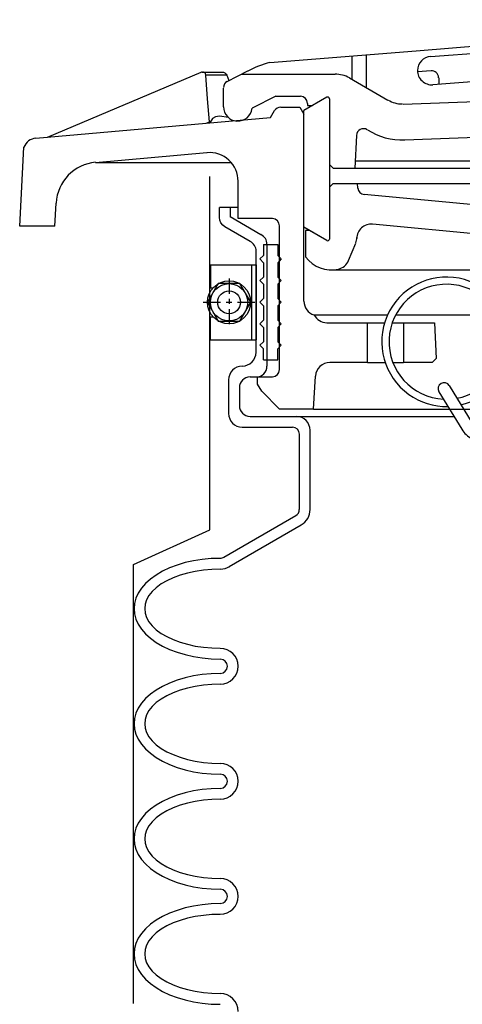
# Model space of a CAD drawing. Extents: x -285 to 5863, y 308 to 3178.
# Tile 161 of 256: x 325.84 to 329.7, y 978.25 to 986.81. Entities that reach past the tile are written whole.
import ezdxf

# ---------------------------------------------------------------- set-up
doc = ezdxf.new("R2010")
doc.units = 0
doc.header["$MEASUREMENT"] = 0
doc.layers.get('DEFPOINTS').update_dxf_attribs({"linetype": 'CONTINUOUS'})
doc.layers.add('SPILL-BUCKET', color=1, linetype='CONTINUOUS')

msp = doc.modelspace()

# ---------------------------------------------------------------- linework, layer by layer
at = {"layer": 'DEFPOINTS', "linetype": 'Continuous'}
msp.add_lwpolyline([(326.8355, 978.25216), (326.8355, 982.07148), (327.49796, 982.37301), (327.49796, 985.44402)], dxfattribs=at)
at = {"layer": 'SPILL-BUCKET', "linetype": 'Continuous'}
for p, q in [((329.42024, 986.49029), (333.80859, 986.80907)), ((329.29443, 986.53827), (330.5685, 986.64595)), ((328.02036, 986.43698), (329.29443, 986.53827)), ((328.73469, 986.49242), (328.73469, 986.28985)), ((328.85943, 986.50308), (328.85943, 986.21842)), ((329.30509, 986.36874), (329.30509, 986.36661)), ((329.42344, 986.36555), (329.30509, 986.35702)), ((327.42011, 986.35062), (326.08206, 985.78449)), ((327.42544, 986.35275), (327.42011, 986.35062)), ((327.43183, 986.35275), (327.42544, 986.35275)), ((327.43183, 986.35275), (327.43717, 986.35275)), ((327.44463, 986.35169), (327.43717, 986.35275)), ((327.43717, 986.35275), (327.60882, 986.35275)), ((327.45209, 986.34849), (327.44463, 986.35169)), ((327.46062, 986.33996), (327.45209, 986.34849)), ((327.46489, 986.3261), (327.46062, 986.33996)), ((327.47768, 986.12139), (327.46489, 986.3261)), ((327.6472, 986.3261), (327.46489, 986.3261)), ((327.60882, 986.35275), (327.61841, 986.35169)), ((327.61841, 986.35169), (327.63014, 986.34636)), ((327.63014, 986.34636), (327.6408, 986.33569)), ((327.6408, 986.33569), (327.6472, 986.3261)), ((327.6472, 986.3261), (327.66533, 986.27919)), ((327.6504, 986.27172), (327.82845, 986.36342)), ((327.77621, 986.33569), (328.58863, 986.33569)), ((328.71337, 986.30264), (329.04815, 986.1086)), ((329.30403, 986.35702), (329.30509, 986.35702)), ((330.58983, 986.33143), (329.43943, 986.24294)), ((329.49061, 986.30478), (329.49167, 986.24614)), ((327.61735, 986.05209), (327.61735, 986.21415)), ((329.18248, 986.07555), (332.8597, 986.21202)), ((327.49687, 985.91989), (327.47768, 986.12139)), ((328.0726, 986.14272), (327.86683, 986.03823)), ((328.0726, 986.14272), (328.2869, 986.14272)), ((328.51719, 986.13525), (328.31782, 986.02011)), ((328.54065, 986.12139), (328.54065, 984.9017)), ((328.11632, 986.0489), (328.28157, 986.0489)), ((328.28157, 986.0489), (328.31782, 985.98706)), ((328.34874, 986.08088), (328.34874, 986.06169)), ((328.34874, 986.06169), (328.39139, 986.06169)), ((328.34874, 986.06169), (328.39139, 986.06169)), ((325.98611, 985.77915), (328.02676, 985.9572)), ((327.52246, 985.95081), (327.49794, 985.91136)), ((327.54805, 985.96467), (327.52246, 985.95081)), ((327.5843, 985.97), (327.54805, 985.96467)), ((327.66106, 985.9572), (327.5843, 985.97)), ((328.02676, 985.9572), (328.06194, 986.01798)), ((328.31782, 985.00405), (328.31782, 986.02011)), ((328.31782, 984.36008), (328.31782, 985.98706)), ((327.46808, 985.90816), (327.49687, 985.91989)), ((327.49687, 985.91989), (327.49794, 985.91136)), ((328.77414, 985.80261), (328.75922, 985.51901)), ((329.19421, 985.76316), (330.79773, 985.82287)), ((325.84431, 985.01471), (325.87949, 985.69919)), ((326.5032, 985.56805), (327.47342, 985.65335)), ((326.5032, 985.56805), (327.68452, 985.56805)), ((328.54065, 985.54993), (328.57157, 985.51901)), ((328.57157, 985.51901), (328.76241, 985.51901)), ((328.76241, 985.58085), (330.98964, 985.58085)), ((328.76241, 985.51901), (332.71897, 985.51901)), ((327.74529, 985.07975), (327.74529, 985.40386)), ((328.54065, 985.35162), (328.57157, 985.38361)), ((328.57157, 985.38361), (332.74349, 985.38361)), ((328.78694, 985.34416), (328.78374, 985.38361)), ((332.31489, 984.95927), (328.84131, 985.28978)), ((326.15137, 985.01471), (326.16096, 985.21409)), ((327.74529, 985.17464), (327.58323, 985.17464)), ((327.67705, 985.17464), (327.67705, 985.09361)), ((327.9436, 984.93901), (327.67705, 985.09361)), ((326.04581, 985.01471), (325.84431, 985.01471)), ((326.15137, 985.01471), (326.04581, 985.01471)), ((328.04275, 985.07975), (327.74529, 985.07975)), ((328.10459, 983.76623), (328.10459, 985.01684)), ((328.51719, 984.8889), (328.31782, 985.00405)), ((331.89695, 984.7471), (328.91488, 985.03177)), ((328.36473, 984.97633), (328.33275, 984.97633)), ((328.33275, 984.97633), (328.33275, 984.74604)), ((328.51719, 984.8889), (328.36473, 984.97633)), ((327.96492, 984.85265), (328.08966, 984.85265)), ((327.96492, 984.85265), (327.96492, 984.75883)), ((327.99584, 984.85585), (327.99584, 983.79608)), ((328.08966, 984.85265), (328.08966, 984.75883)), ((328.70591, 984.71405), (328.76881, 984.86651)), ((327.93293, 984.72791), (327.96492, 984.75883)), ((328.12058, 984.72791), (328.08966, 984.75883)), ((327.93293, 984.72791), (327.96492, 984.69593)), ((327.96492, 984.69593), (327.96492, 984.57118)), ((328.12058, 984.72791), (328.08966, 984.69593)), ((328.08966, 984.69593), (328.08966, 984.57118)), ((327.93293, 984.54027), (327.96492, 984.57118)), ((328.12058, 984.54027), (328.08966, 984.57118)), ((328.55558, 984.63302), (332.11018, 984.63302)), ((327.93293, 984.54027), (327.96492, 984.50828)), ((327.96492, 984.50828), (327.96492, 984.38354)), ((328.12058, 984.54027), (328.08966, 984.50828)), ((328.08966, 984.50828), (328.08966, 984.38354)), ((327.93293, 984.35262), (327.96492, 984.38354)), ((327.93293, 984.35262), (327.96492, 984.32063)), ((327.96492, 984.32063), (327.96492, 984.19589)), ((328.12058, 984.35262), (328.08966, 984.38354)), ((328.12058, 984.35262), (328.08966, 984.32063)), ((328.08966, 984.32063), (328.08966, 984.19589)), ((329.04495, 984.24067), (328.40525, 984.24067)), ((330.0013, 984.24067), (329.11532, 984.24067)), ((327.93293, 984.16497), (327.96492, 984.19589)), ((327.93293, 984.16497), (327.96492, 984.13299)), ((328.12058, 984.16497), (328.08966, 984.19589)), ((328.12058, 984.16497), (328.08966, 984.13299)), ((328.51719, 984.17244), (328.87116, 984.17244)), ((328.87116, 983.82913), (328.87116, 984.17244)), ((328.87116, 984.17244), (329.01936, 984.17244)), ((329.08546, 984.17244), (329.18462, 984.17244)), ((329.18462, 984.17244), (329.18462, 983.82913)), ((329.18462, 984.17244), (329.45329, 984.17244)), ((329.45329, 984.17244), (329.46928, 983.86325)), ((327.96492, 984.13299), (327.96492, 984.00825)), ((328.08966, 984.13299), (328.08966, 984.00825)), ((327.93293, 983.97733), (327.96492, 984.00825)), ((327.93293, 983.97733), (327.96492, 983.94534)), ((328.12058, 983.97733), (328.08966, 984.00825)), ((328.12058, 983.97733), (328.08966, 983.94534)), ((327.96492, 983.85152), (327.96492, 983.94534)), ((328.08966, 983.85152), (328.08966, 983.94534)), ((327.96492, 983.85152), (328.08966, 983.85152)), ((328.87116, 983.82913), (328.54278, 983.82913)), ((328.87116, 983.82913), (329.02469, 983.82913)), ((329.09079, 983.82913), (329.18462, 983.82913)), ((329.4341, 983.82913), (329.18462, 983.82913)), ((329.46928, 983.86325), (329.4341, 983.82913)), ((327.66213, 983.67667), (327.66213, 983.38454)), ((327.84977, 983.70226), (327.90202, 983.70226)), ((327.91481, 983.70332), (328.04275, 983.70332)), ((327.91481, 983.64148), (327.91481, 983.70332)), ((327.91481, 983.63935), (327.91481, 983.64148)), ((327.95106, 983.57751), (327.91481, 983.63935)), ((328.40205, 983.42185), (328.41804, 983.70972)), ((329.5823, 983.62762), (329.7806, 983.30138)), ((327.75595, 983.60843), (327.75595, 983.45277)), ((328.10565, 983.42185), (327.95106, 983.57751)), ((329.49274, 983.57325), (329.69105, 983.247)), ((328.40205, 983.42185), (328.10565, 983.42185)), ((328.40205, 983.42185), (333.84484, 983.42185)), ((328.47668, 983.42185), (339.21087, 983.42185)), ((327.84977, 983.35895), (328.25172, 983.35895)), ((328.25172, 983.35895), (329.62281, 983.35895)), ((327.78154, 983.26513), (328.21867, 983.26513)), ((328.27837, 982.54973), (328.27837, 983.20435)), ((328.3722, 982.54973), (328.3722, 983.23847)), ((328.24745, 982.49535), (327.62055, 982.13285)), ((328.29437, 982.41432), (327.66746, 982.05183)), ((327.28364, 982.08701), (327.21434, 982.06569)), ((327.3572, 982.103), (327.28364, 982.08701)), ((327.4329, 982.11473), (327.3572, 982.103)), ((327.51073, 982.12219), (327.4329, 982.11473)), ((327.58963, 982.12433), (327.51073, 982.12219)), ((327.08746, 982.01238), (327.03202, 981.97933)), ((327.14823, 982.04116), (327.08746, 982.01238)), ((327.21434, 982.06569), (327.14823, 982.04116)), ((327.37213, 982.01131), (327.30496, 981.99639)), ((327.44356, 982.02197), (327.37213, 982.01131)), ((327.51606, 982.02837), (327.44356, 982.02197)), ((327.58963, 982.0305), (327.51606, 982.02837)), ((326.98191, 981.94414), (326.93926, 981.90576)), ((327.03202, 981.97933), (326.98191, 981.94414)), ((327.12478, 981.93028), (327.07573, 981.9015)), ((327.18022, 981.95587), (327.12478, 981.93028)), ((327.23992, 981.97826), (327.18022, 981.95587)), ((327.30496, 981.99639), (327.23992, 981.97826)), ((326.90408, 981.86525), (326.87529, 981.8226)), ((326.93926, 981.90576), (326.90408, 981.86525)), ((326.9979, 981.83646), (326.96912, 981.80021)), ((327.03309, 981.86951), (326.9979, 981.83646)), ((327.07573, 981.9015), (327.03309, 981.86951)), ((326.85504, 981.77782), (326.84331, 981.73304)), ((326.87529, 981.8226), (326.85504, 981.77782)), ((326.94886, 981.76289), (326.93713, 981.72558)), ((326.96912, 981.80021), (326.94886, 981.76289)), ((326.84331, 981.73304), (326.83904, 981.6872)), ((326.83904, 981.6872), (326.84331, 981.64135)), ((326.83904, 981.6872), (326.84331, 981.64135)), ((326.93713, 981.72558), (326.93287, 981.6872)), ((326.93287, 981.6872), (326.93713, 981.64882)), ((326.84331, 981.64135), (326.85504, 981.59551)), ((326.84331, 981.64135), (326.85504, 981.59551)), ((326.85504, 981.59551), (326.87529, 981.55179)), ((326.85504, 981.59551), (326.87529, 981.55179)), ((326.93713, 981.64882), (326.94886, 981.61043)), ((326.94886, 981.61043), (326.96912, 981.57312)), ((326.96912, 981.57312), (326.9979, 981.53793)), ((326.87529, 981.55179), (326.90408, 981.50915)), ((326.87529, 981.55179), (326.90408, 981.50915)), ((326.90408, 981.50915), (326.93926, 981.46757)), ((326.90408, 981.50915), (326.93926, 981.46757)), ((326.9979, 981.53793), (327.03309, 981.50382)), ((327.03309, 981.50382), (327.07573, 981.47183)), ((326.93926, 981.46757), (326.98191, 981.42918)), ((326.93926, 981.46757), (326.98191, 981.42918)), ((326.98191, 981.42918), (327.03202, 981.394)), ((326.98191, 981.42918), (327.03202, 981.394)), ((327.07573, 981.47183), (327.12478, 981.44411)), ((327.12478, 981.44411), (327.18022, 981.41746)), ((327.18022, 981.41746), (327.23992, 981.39507)), ((327.03202, 981.394), (327.08746, 981.36095)), ((327.03202, 981.394), (327.08746, 981.36095)), ((327.08746, 981.36095), (327.14823, 981.33216)), ((327.08746, 981.36095), (327.14823, 981.33216)), ((327.14823, 981.33216), (327.21434, 981.30764)), ((327.14823, 981.33216), (327.21434, 981.30764)), ((327.23992, 981.39507), (327.30496, 981.37694)), ((327.30496, 981.37694), (327.37213, 981.36202)), ((327.37213, 981.36202), (327.44356, 981.35135)), ((327.44356, 981.35135), (327.51606, 981.34496)), ((327.51606, 981.34496), (327.58963, 981.34282)), ((327.21434, 981.30764), (327.28364, 981.28738)), ((327.21434, 981.30764), (327.28364, 981.28738)), ((327.28364, 981.28738), (327.3572, 981.27032)), ((327.28364, 981.28738), (327.3572, 981.27032)), ((327.3572, 981.27032), (327.4329, 981.2586)), ((327.3572, 981.27032), (327.4329, 981.2586)), ((327.4329, 981.2586), (327.51073, 981.25113)), ((327.4329, 981.2586), (327.51073, 981.25113)), ((327.51073, 981.25113), (327.58963, 981.249)), ((327.51073, 981.25113), (327.58963, 981.249)), ((327.21434, 981.06562), (327.14823, 981.04003)), ((327.28364, 981.08588), (327.21434, 981.06562)), ((327.3572, 981.10294), (327.28364, 981.08588)), ((327.4329, 981.11466), (327.3572, 981.10294)), ((327.51073, 981.12106), (327.4329, 981.11466)), ((327.58963, 981.12426), (327.51073, 981.12106)), ((327.03202, 980.97926), (326.98191, 980.94301)), ((327.08746, 981.01125), (327.03202, 980.97926)), ((327.14823, 981.04003), (327.08746, 981.01125)), ((327.23992, 980.97713), (327.18022, 980.95474)), ((327.30496, 980.99632), (327.23992, 980.97713)), ((327.37213, 981.01125), (327.30496, 980.99632)), ((327.44356, 981.02191), (327.37213, 981.01125)), ((327.51606, 981.0283), (327.44356, 981.02191)), ((327.58963, 981.03044), (327.51606, 981.0283)), ((326.93926, 980.90463), (326.90408, 980.86411)), ((326.98191, 980.94301), (326.93926, 980.90463)), ((327.07573, 980.90036), (327.03309, 980.86945)), ((327.12478, 980.92915), (327.07573, 980.90036)), ((327.18022, 980.95474), (327.12478, 980.92915)), ((326.87529, 980.82147), (326.85504, 980.77669)), ((326.90408, 980.86411), (326.87529, 980.82147)), ((326.96912, 980.80014), (326.94886, 980.76283)), ((326.9979, 980.83533), (326.96912, 980.80014)), ((327.03309, 980.86945), (326.9979, 980.83533)), ((326.84331, 980.73191), (326.83904, 980.68606)), ((326.85504, 980.77669), (326.84331, 980.73191)), ((326.93713, 980.72445), (326.93287, 980.68606)), ((326.94886, 980.76283), (326.93713, 980.72445)), ((326.83904, 980.68606), (326.84331, 980.64022)), ((326.83904, 980.68606), (326.84331, 980.64022)), ((326.84331, 980.64022), (326.85504, 980.59544)), ((326.84331, 980.64022), (326.85504, 980.59544)), ((326.93287, 980.68606), (326.93713, 980.64768)), ((326.93713, 980.64768), (326.94886, 980.6093)), ((326.85504, 980.59544), (326.87529, 980.55066)), ((326.85504, 980.59544), (326.87529, 980.55066)), ((326.87529, 980.55066), (326.90408, 980.50801)), ((326.87529, 980.55066), (326.90408, 980.50801)), ((326.94886, 980.6093), (326.96912, 980.57198)), ((326.96912, 980.57198), (326.9979, 980.5368)), ((326.90408, 980.50801), (326.93926, 980.4675)), ((326.90408, 980.50801), (326.93926, 980.4675)), ((326.93926, 980.4675), (326.98191, 980.42912)), ((326.93926, 980.4675), (326.98191, 980.42912)), ((326.9979, 980.5368), (327.03309, 980.50268)), ((327.03309, 980.50268), (327.07573, 980.47176)), ((327.07573, 980.47176), (327.12478, 980.44298)), ((326.98191, 980.42912), (327.03202, 980.39287)), ((326.98191, 980.42912), (327.03202, 980.39287)), ((327.03202, 980.39287), (327.08746, 980.36088)), ((327.03202, 980.39287), (327.08746, 980.36088)), ((327.12478, 980.44298), (327.18022, 980.41739)), ((327.18022, 980.41739), (327.23992, 980.395)), ((327.23992, 980.395), (327.30496, 980.37581)), ((327.30496, 980.37581), (327.37213, 980.36088)), ((327.08746, 980.36088), (327.14823, 980.3321)), ((327.08746, 980.36088), (327.14823, 980.3321)), ((327.14823, 980.3321), (327.21434, 980.30651)), ((327.14823, 980.3321), (327.21434, 980.30651)), ((327.21434, 980.30651), (327.28364, 980.28625)), ((327.21434, 980.30651), (327.28364, 980.28625)), ((327.28364, 980.28625), (327.3572, 980.26919)), ((327.28364, 980.28625), (327.3572, 980.26919)), ((327.37213, 980.36088), (327.44356, 980.35022)), ((327.44356, 980.35022), (327.51606, 980.34382)), ((327.51606, 980.34382), (327.58963, 980.34169)), ((327.3572, 980.26919), (327.4329, 980.25746)), ((327.3572, 980.26919), (327.4329, 980.25746)), ((327.4329, 980.25746), (327.51073, 980.25107)), ((327.4329, 980.25746), (327.51073, 980.25107)), ((327.51073, 980.25107), (327.58963, 980.24787)), ((327.51073, 980.25107), (327.58963, 980.24787)), ((327.51073, 980.12099), (327.4329, 980.11353)), ((327.58963, 980.12313), (327.51073, 980.12099)), ((327.14823, 980.03997), (327.08746, 980.01011)), ((327.21434, 980.06449), (327.14823, 980.03997)), ((327.28364, 980.08474), (327.21434, 980.06449)), ((327.3572, 980.1018), (327.28364, 980.08474)), ((327.4329, 980.11353), (327.3572, 980.1018)), ((327.58963, 980.0293), (327.51606, 980.02717)), ((326.98191, 979.94294), (326.93926, 979.90456)), ((327.03202, 979.97813), (326.98191, 979.94294)), ((327.08746, 980.01011), (327.03202, 979.97813)), ((327.18022, 979.95467), (327.12478, 979.92802)), ((327.23992, 979.97706), (327.18022, 979.95467)), ((327.30496, 979.99519), (327.23992, 979.97706)), ((327.37213, 980.01011), (327.30496, 979.99519)), ((327.44356, 980.02077), (327.37213, 980.01011)), ((327.51606, 980.02717), (327.44356, 980.02077)), ((326.90408, 979.86298), (326.87529, 979.82033)), ((326.93926, 979.90456), (326.90408, 979.86298)), ((327.03309, 979.86831), (326.9979, 979.8342)), ((327.07573, 979.89923), (327.03309, 979.86831)), ((327.12478, 979.92802), (327.07573, 979.89923)), ((326.85504, 979.77662), (326.84331, 979.73078)), ((326.87529, 979.82033), (326.85504, 979.77662)), ((326.96912, 979.79901), (326.94886, 979.7617)), ((326.9979, 979.8342), (326.96912, 979.79901)), ((326.84331, 979.73078), (326.83904, 979.68493)), ((326.93713, 979.72331), (326.93287, 979.68493)), ((326.94886, 979.7617), (326.93713, 979.72331)), ((326.83904, 979.68493), (326.84331, 979.63909)), ((326.83904, 979.68493), (326.84331, 979.63909)), ((326.84331, 979.63909), (326.85504, 979.59431)), ((326.84331, 979.63909), (326.85504, 979.59431)), ((326.93287, 979.68493), (326.93713, 979.64655)), ((326.93713, 979.64655), (326.94886, 979.60923)), ((326.94886, 979.60923), (326.96912, 979.57192)), ((326.85504, 979.59431), (326.87529, 979.54953)), ((326.85504, 979.59431), (326.87529, 979.54953)), ((326.87529, 979.54953), (326.90408, 979.50688)), ((326.87529, 979.54953), (326.90408, 979.50688)), ((326.96912, 979.57192), (326.9979, 979.53567)), ((326.9979, 979.53567), (327.03309, 979.50262)), ((326.90408, 979.50688), (326.93926, 979.46637)), ((326.90408, 979.50688), (326.93926, 979.46637)), ((326.93926, 979.46637), (326.98191, 979.42798)), ((326.93926, 979.46637), (326.98191, 979.42798)), ((327.03309, 979.50262), (327.07573, 979.47063)), ((327.07573, 979.47063), (327.12478, 979.44184)), ((327.12478, 979.44184), (327.18022, 979.41626)), ((326.98191, 979.42798), (327.03202, 979.3928)), ((326.98191, 979.42798), (327.03202, 979.3928)), ((327.03202, 979.3928), (327.08746, 979.35975)), ((327.03202, 979.3928), (327.08746, 979.35975)), ((327.08746, 979.35975), (327.14823, 979.33096)), ((327.08746, 979.35975), (327.14823, 979.33096)), ((327.18022, 979.41626), (327.23992, 979.39387)), ((327.23992, 979.39387), (327.30496, 979.37574)), ((327.30496, 979.37574), (327.37213, 979.36082)), ((327.37213, 979.36082), (327.44356, 979.35015)), ((327.44356, 979.35015), (327.51606, 979.34376)), ((327.51606, 979.34376), (327.58963, 979.34162)), ((327.14823, 979.33096), (327.21434, 979.30644)), ((327.14823, 979.33096), (327.21434, 979.30644)), ((327.21434, 979.30644), (327.28364, 979.28512)), ((327.21434, 979.30644), (327.28364, 979.28512)), ((327.28364, 979.28512), (327.3572, 979.26912)), ((327.28364, 979.28512), (327.3572, 979.26912)), ((327.3572, 979.26912), (327.4329, 979.2574)), ((327.3572, 979.26912), (327.4329, 979.2574)), ((327.4329, 979.2574), (327.51073, 979.24993)), ((327.4329, 979.2574), (327.51073, 979.24993)), ((327.51073, 979.24993), (327.58963, 979.2478)), ((327.51073, 979.24993), (327.58963, 979.2478)), ((327.3572, 979.10067), (327.28364, 979.08468)), ((327.4329, 979.1124), (327.3572, 979.10067)), ((327.51073, 979.11986), (327.4329, 979.1124)), ((327.58963, 979.12199), (327.51073, 979.11986)), ((327.08746, 979.01005), (327.03202, 978.97699)), ((327.14823, 979.03883), (327.08746, 979.01005)), ((327.21434, 979.06335), (327.14823, 979.03883)), ((327.28364, 979.08468), (327.21434, 979.06335)), ((327.37213, 979.00898), (327.30496, 978.99405)), ((327.44356, 979.01964), (327.37213, 979.00898)), ((327.51606, 979.02604), (327.44356, 979.01964)), ((327.58963, 979.02817), (327.51606, 979.02604)), ((326.98191, 978.94181), (326.93926, 978.90343)), ((327.03202, 978.97699), (326.98191, 978.94181)), ((327.12478, 978.92795), (327.07573, 978.89916)), ((327.18022, 978.95354), (327.12478, 978.92795)), ((327.23992, 978.97593), (327.18022, 978.95354)), ((327.30496, 978.99405), (327.23992, 978.97593)), ((326.90408, 978.86292), (326.87529, 978.82027)), ((326.93926, 978.90343), (326.90408, 978.86292)), ((326.9979, 978.83413), (326.96912, 978.79788)), ((327.03309, 978.86718), (326.9979, 978.83413)), ((327.07573, 978.89916), (327.03309, 978.86718)), ((326.85504, 978.77549), (326.84331, 978.73071)), ((326.87529, 978.82027), (326.85504, 978.77549)), ((326.94886, 978.76056), (326.93713, 978.72325)), ((326.96912, 978.79788), (326.94886, 978.76056)), ((326.84331, 978.73071), (326.83904, 978.68487)), ((326.83904, 978.68487), (326.84331, 978.63902)), ((326.83904, 978.68487), (326.84331, 978.63902)), ((326.93713, 978.72325), (326.93287, 978.68487)), ((326.93287, 978.68487), (326.93713, 978.64542)), ((326.84331, 978.63902), (326.85504, 978.59317)), ((326.84331, 978.63902), (326.85504, 978.59317)), ((326.85504, 978.59317), (326.87529, 978.54946)), ((326.85504, 978.59317), (326.87529, 978.54946)), ((326.93713, 978.64542), (326.94886, 978.6081)), ((326.94886, 978.6081), (326.96912, 978.57078)), ((326.87529, 978.54946), (326.90408, 978.50681)), ((326.87529, 978.54946), (326.90408, 978.50681)), ((326.90408, 978.50681), (326.93926, 978.46523)), ((326.90408, 978.50681), (326.93926, 978.46523)), ((326.96912, 978.57078), (326.9979, 978.5356)), ((326.9979, 978.5356), (327.03309, 978.50148)), ((327.03309, 978.50148), (327.07573, 978.4695)), ((326.93926, 978.46523), (326.98191, 978.42685)), ((326.93926, 978.46523), (326.98191, 978.42685)), ((326.98191, 978.42685), (327.03202, 978.39167)), ((326.98191, 978.42685), (327.03202, 978.39167)), ((327.07573, 978.4695), (327.12478, 978.44071)), ((327.12478, 978.44071), (327.18022, 978.41512)), ((327.18022, 978.41512), (327.23992, 978.39273)), ((327.03202, 978.39167), (327.08746, 978.35862)), ((327.03202, 978.39167), (327.08746, 978.35862)), ((327.08746, 978.35862), (327.14823, 978.32983)), ((327.08746, 978.35862), (327.14823, 978.32983)), ((327.14823, 978.32983), (327.21434, 978.30531)), ((327.14823, 978.32983), (327.21434, 978.30531)), ((327.23992, 978.39273), (327.30496, 978.37461)), ((327.30496, 978.37461), (327.37213, 978.35968)), ((327.37213, 978.35968), (327.44356, 978.34902)), ((327.44356, 978.34902), (327.51606, 978.34262)), ((327.51606, 978.34262), (327.58963, 978.34049)), ((327.21434, 978.30531), (327.28364, 978.28398)), ((327.21434, 978.30531), (327.28364, 978.28398)), ((327.28364, 978.28398), (327.3572, 978.26799)), ((327.28364, 978.28398), (327.3572, 978.26799)), ((327.3572, 978.26799), (327.4329, 978.25626)), ((327.3572, 978.26799), (327.4329, 978.25626)), ((327.4329, 978.25626), (327.51073, 978.2488)), ((327.4329, 978.25626), (327.51073, 978.2488)), ((327.51073, 978.2488), (327.58963, 978.24667)), ((327.51073, 978.2488), (327.58963, 978.24667))]:
    msp.add_line(p, q, dxfattribs=at)
at = {"layer": 'SPILL-BUCKET', "color": 7, "linetype": 'Continuous'}
for p, q in [((327.50433, 984.67673), (327.8615, 984.67673)), ((327.50433, 984.67673), (327.50433, 984.47629)), ((327.8615, 984.67673), (327.90202, 984.67673)), ((327.8615, 984.67673), (327.8615, 984.0253)), ((327.90202, 984.67673), (327.90202, 984.0253)), ((327.57257, 984.51361), (327.47875, 984.35155)), ((327.76021, 984.51361), (327.57257, 984.51361)), ((327.66639, 984.55839), (327.66639, 984.42619)), ((327.66639, 984.55839), (327.66639, 984.42619)), ((327.8551, 984.35155), (327.76021, 984.51361)), ((327.50433, 984.47629), (327.52672, 984.47629)), ((327.44143, 984.35155), (327.59069, 984.35155)), ((327.44143, 984.35155), (327.59069, 984.35155)), ((327.47875, 984.35155), (327.57257, 984.18843)), ((327.6408, 984.35155), (327.68985, 984.35155)), ((327.6408, 984.35155), (327.68985, 984.35155)), ((327.66639, 984.38141), (327.66639, 984.33769)), ((327.66639, 984.38141), (327.66639, 984.33769)), ((327.73996, 984.35155), (327.88922, 984.35155)), ((327.73996, 984.35155), (327.88922, 984.35155)), ((327.76021, 984.18843), (327.8551, 984.35155)), ((327.50433, 984.22575), (327.52672, 984.22575)), ((327.50433, 984.0253), (327.50433, 984.22575)), ((327.66639, 984.29291), (327.66639, 984.16071)), ((327.66639, 984.29291), (327.66639, 984.16071)), ((327.57257, 984.18843), (327.76021, 984.18843)), ((327.50433, 984.0253), (327.8615, 984.0253)), ((327.8615, 984.0253), (327.90202, 984.0253))]:
    msp.add_line(p, q, dxfattribs=at)
at = {"layer": 'SPILL-BUCKET', "linetype": 'Continuous'}
msp.add_lwpolyline([(327.90202, 983.91656), (327.90202, 984.79715, 0.2678847), (327.84977, 984.88144), (327.63014, 985.00831, -0.2678847), (327.58323, 985.08952), (327.58323, 985.17464)], format="xyb", dxfattribs=at)
at = {"layer": 'SPILL-BUCKET', "color": 7, "linetype": 'Continuous'}
for radius in [0.18765, 0.16206, 0.09915]:
    msp.add_circle((327.66639, 984.35155), radius, dxfattribs=at)
at = {"layer": 'SPILL-BUCKET', "linetype": 'Continuous'}
for centre, radius, start, end in [((329.42984, 986.36555), 0.12474, 93.911572, 179.02068), ((328.28477, 985.4721), 1.00007, 105.265832, 117.084169), ((329.42984, 986.36768), 0.12474, 180, 274.436474), ((329.4277, 986.30371), 0.06184, 0.98776, 93.945186), ((328.58863, 986.08621), 0.24948, 60.042801, 90), ((327.67705, 986.21842), 0.05971, 116.565051, 180), ((328.2869, 986.08088), 0.06184, 0, 90), ((328.52466, 986.12139), 0.01493, 0, 120.256437), ((329.17396, 986.3261), 0.24948, 240.042801, 270), ((327.74209, 986.05209), 0.12474, 180, 353.605602), ((328.11632, 985.98706), 0.06184, 90, 149.886267), ((328.83598, 985.79941), 0.06184, 57.680383, 177.039064), ((329.17396, 986.3261), 0.56294, 237.395407, 272.064798), ((325.99677, 985.65441), 0.12474, 94.92711, 158.927273), ((327.4958, 985.40386), 0.24948, 0, 94.906067), ((326.53625, 985.19489), 0.37529, 94.899092, 177.064327), ((328.84664, 985.34949), 0.05971, 184.085617, 264.897835), ((328.04275, 985.01684), 0.06184, 0, 90), ((328.90315, 984.90703), 0.12474, 84.582978, 180), ((327.90202, 984.85585), 0.09382, 0, 63.434949), ((328.6526, 984.91449), 0.12474, 337.833654, 0), ((328.52466, 984.9017), 0.01493, 239.743563, 0), ((328.52466, 984.9017), 0.01493, 239.743563, 0), ((328.55558, 984.90916), 0.27614, 216.20627, 282.911891), ((328.58969, 984.76203), 0.12474, 282.847705, 337.833654), ((329.55778, 984.00825), 0.56294, 282.929471, 234.411819), ((329.55778, 984.00825), 0.50003, 88.046104, 267.064327), ((329.55778, 984.00825), 0.50003, 280.567118, 88.046104), ((328.44256, 984.36008), 0.12474, 180, 252.499139), ((328.51719, 984.29825), 0.12474, 207.004091, 270), ((327.78154, 983.91656), 0.11941, 270, 0), ((327.78154, 983.67667), 0.11941, 90, 180), ((327.90202, 983.79608), 0.09382, 270, 0), ((328.54278, 983.70332), 0.12474, 90, 177.064327), ((328.04275, 983.76623), 0.06184, 270, 0), ((327.84977, 983.60843), 0.09382, 90, 180), ((329.53752, 983.5999), 0.05224, 30.76272, 210.76272), ((329.55778, 984.00825), 0.56294, 234.411819, 271.195753), ((327.78154, 983.38454), 0.11941, 180, 270), ((327.84977, 983.45277), 0.09382, 180, 270), ((328.25172, 983.23847), 0.11941, 0, 90), ((328.21867, 983.20435), 0.05971, 0, 90), ((329.87123, 983.35682), 0.2111, 211.113094, 244.212672), ((328.21547, 982.54973), 0.06184, 300.113733, 0), ((328.21547, 982.54973), 0.15566, 300.086505, 0), ((327.58963, 982.18723), 0.06184, 270, 302.319617), ((327.58963, 982.18723), 0.15566, 270, 301.838947), ((327.58963, 981.1861), 0.15566, 0, 90), ((327.58963, 981.1861), 0.06184, 0, 90), ((327.58963, 981.1861), 0.15566, 270, 0), ((327.58963, 981.1861), 0.06184, 270, 0), ((327.58963, 980.18603), 0.15566, 0, 90), ((327.58963, 980.18603), 0.06184, 0, 90), ((327.58963, 980.18603), 0.15566, 270, 0), ((327.58963, 980.18603), 0.06184, 270, 0), ((327.58963, 979.1849), 0.15566, 0, 90), ((327.58963, 979.1849), 0.06184, 0, 90), ((327.58963, 979.1849), 0.15566, 270, 0), ((327.58963, 979.1849), 0.06184, 270, 0), ((327.58963, 978.18376), 0.15566, 0, 90)]:
    msp.add_arc(centre, radius, start, end, dxfattribs=at)

doc.saveas('drawing.dxf')
